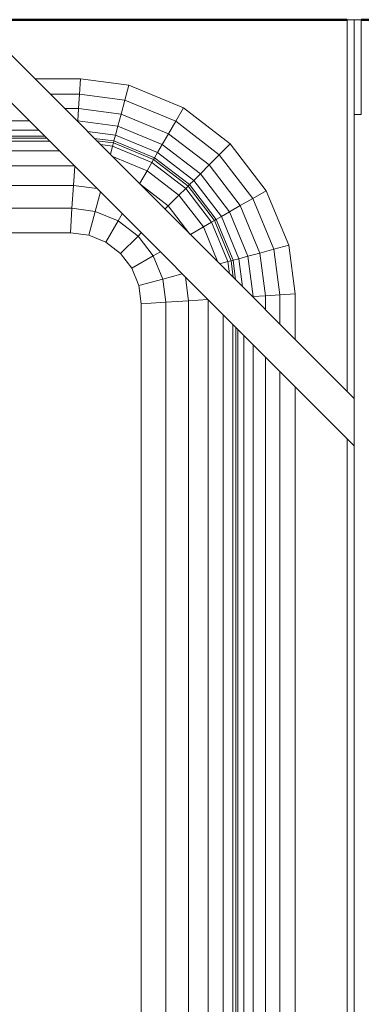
# Model space of a CAD drawing. Header units: millimetres. Extents: x -125 to 25178, y 4748 to 39091.
# Tile 25 of 118: x 12257 to 12401, y 37092 to 37508. Entities that reach past the tile are written whole.
import ezdxf

# ---------------------------------------------------------------- set-up
doc = ezdxf.new("R2010")
doc.units = ezdxf.units.MM
for name, color, linetype, lineweight in [('A-PART-____-MCUT', 2, 'Continuous', 50), ('A-PART-____-OTLN', 2, 'Continuous', 20), ('A-WALL-____-MCUT', 113, 'Continuous', 50), ('A-WALL-____-OTLN', 113, 'Continuous', 20), ('M-EQPM-____-OTLN', 50, 'Continuous', 20)]:
    doc.layers.add(name, color=color, linetype=linetype, lineweight=lineweight)

# ---------------------------------------------------------------- blocks, each defined once
blk = doc.blocks.new('Прямая форма - V line-612885-В_Этаж 03_Отопление')
at = {"layer": 'M-EQPM-____-OTLN', "color": 253}
for p, q in [((450, 270), (270, 450)), ((450, 290), (290, 450)), ((447, 293), (447, 450)), ((447, 450), (450, 450)), ((450, 450), (453, 450)), ((450, 450), (450, 290)), ((453, 450), (453, 410)), ((315, 425), (334.26, 425)), ((333.84, 418.53), (334.26, 425)), ((334.26, 425), (354.73, 422.3)), ((353.04, 416), (354.73, 422.3)), ((354.73, 422.3), (377.78, 412.76)), ((321.47, 418.53), (333.84, 418.53)), ((333.44, 412.5), (333.84, 418.53)), ((333.84, 418.53), (353.04, 416)), ((351.47, 410.13), (353.04, 416)), ((353.04, 416), (374.52, 407.11)), ((327.5, 412.5), (333.44, 412.5)), ((333.1, 407.32), (333.44, 412.5)), ((333.44, 412.5), (351.47, 410.13)), ((374.52, 407.11), (377.78, 412.76)), ((377.78, 412.76), (397.57, 397.57)), ((350.12, 405.08), (351.47, 410.13)), ((351.47, 410.13), (371.48, 401.84)), ((453, 410), (450, 410)), ((216, 407.32), (312.68, 407.32)), ((216, 403.35), (316.65, 403.35)), ((333.1, 407.32), (350.12, 405.08)), ((349.08, 401.21), (350.12, 405.08)), ((350.12, 405.08), (368.87, 397.32)), ((371.48, 401.84), (374.52, 407.11)), ((374.52, 407.11), (392.96, 392.96)), ((319.15, 400.85), (216, 400.85)), ((320, 400), (216, 400)), ((337.23, 402.77), (349.08, 401.21)), ((348.43, 398.78), (340.13, 399.87)), ((348.43, 398.78), (349.08, 401.21)), ((349.08, 401.21), (366.86, 393.85)), ((368.87, 397.32), (371.48, 401.84)), ((371.48, 401.84), (388.66, 388.66)), ((216, 398.64), (321.36, 398.64)), ((348.21, 397.95), (341.12, 398.88)), ((342.7, 397.3), (347.85, 396.62)), ((346.91, 393.09), (347.85, 396.62)), ((347.85, 396.62), (348.21, 397.95)), ((347.85, 396.62), (364.49, 389.73)), ((348.21, 397.95), (348.43, 398.78)), ((365.17, 390.92), (348.21, 397.95)), ((348.43, 398.78), (365.6, 391.66)), ((366.86, 393.85), (368.87, 397.32)), ((368.87, 397.32), (384.96, 384.96)), ((392.96, 392.96), (397.57, 397.57)), ((397.57, 397.57), (412.76, 377.78)), ((216, 394.64), (325.36, 394.64)), ((362.47, 386.24), (347.6, 392.4)), ((364.49, 389.73), (365.17, 390.92)), ((365.17, 390.92), (365.6, 391.66)), ((379.74, 379.74), (365.17, 390.92)), ((365.6, 391.66), (366.86, 393.85)), ((365.6, 391.66), (380.35, 380.35)), ((366.86, 393.85), (382.13, 382.13)), ((388.66, 388.66), (392.96, 392.96)), ((392.96, 392.96), (407.11, 374.52)), ((331.72, 388.28), (216, 388.28)), ((331.85, 388.15), (331.31, 380)), ((364.49, 389.73), (362.47, 386.24)), ((378.77, 378.77), (364.49, 389.73)), ((384.96, 384.96), (388.66, 388.66)), ((388.66, 388.66), (401.84, 371.48)), ((362.47, 386.24), (359.28, 380.72)), ((375.92, 375.92), (362.47, 386.24)), ((382.13, 382.13), (384.96, 384.96)), ((384.96, 384.96), (397.32, 368.87)), ((331.31, 380), (210.25, 380)), ((331.31, 380), (330.68, 370.35)), ((341.32, 378.68), (331.31, 380)), ((371.39, 371.39), (359.47, 380.53)), ((378.77, 378.77), (375.92, 375.92)), ((378.77, 378.77), (379.74, 379.74)), ((389.73, 364.49), (378.77, 378.77)), ((379.74, 379.74), (380.35, 380.35)), ((379.74, 379.74), (390.92, 365.17)), ((380.35, 380.35), (382.13, 382.13)), ((380.35, 380.35), (391.66, 365.6)), ((382.13, 382.13), (393.85, 366.86)), ((342.68, 377.32), (340.47, 369.06)), ((375.92, 375.92), (371.39, 371.39)), ((386.24, 362.47), (375.92, 375.92)), ((401.84, 371.48), (407.11, 374.52)), ((407.11, 374.52), (412.76, 377.78)), ((407.11, 374.52), (416, 353.04)), ((412.76, 377.78), (422.3, 354.73)), ((330.68, 370.35), (211.46, 370.35)), ((330.68, 370.35), (330, 360)), ((340.47, 369.06), (330.68, 370.35)), ((371.39, 371.39), (370, 370)), ((380.53, 359.47), (371.39, 371.39)), ((397.32, 368.87), (401.84, 371.48)), ((401.84, 371.48), (410.13, 351.47)), ((340.47, 369.06), (337.76, 358.98)), ((350.22, 365.02), (340.47, 369.06)), ((351.96, 368.04), (350.22, 365.02)), ((391.66, 365.6), (393.85, 366.86)), ((393.85, 366.86), (397.32, 368.87)), ((393.85, 366.86), (401.21, 349.08)), ((397.32, 368.87), (405.08, 350.12)), ((350.22, 365.02), (345, 355.98)), ((358.6, 358.6), (350.22, 365.02)), ((386.24, 362.47), (380.72, 359.28)), ((389.73, 364.49), (386.24, 362.47)), ((392.4, 347.6), (386.24, 362.47)), ((390.92, 365.17), (389.73, 364.49)), ((389.73, 364.49), (396.62, 347.85)), ((390.92, 365.17), (391.66, 365.6)), ((390.92, 365.17), (397.95, 348.21)), ((391.66, 365.6), (398.78, 348.43)), ((330, 360), (216.56, 360)), ((330, 360), (216.56, 360)), ((337.76, 358.98), (330, 360)), ((337.76, 358.98), (330, 360)), ((345, 355.98), (337.76, 358.98)), ((345, 355.98), (337.76, 358.98)), ((358.6, 358.6), (351.21, 351.21)), ((360, 360), (358.6, 358.6)), ((365.02, 350.22), (358.6, 358.6)), ((351.21, 351.21), (345, 355.98)), ((351.21, 351.21), (345, 355.98)), ((416, 353.04), (422.3, 354.73)), ((422.3, 354.73), (425, 334.26)), ((355.98, 345), (351.21, 351.21)), ((355.98, 345), (351.21, 351.21)), ((365.02, 350.22), (355.98, 345)), ((368.04, 351.96), (365.02, 350.22)), ((369.06, 340.47), (365.02, 350.22)), ((401.21, 349.08), (405.08, 350.12)), ((405.08, 350.12), (410.13, 351.47)), ((405.08, 350.12), (407.32, 333.1)), ((410.13, 351.47), (416, 353.04)), ((410.13, 351.47), (412.5, 333.44)), ((416, 353.04), (418.53, 333.84)), ((396.62, 347.85), (393.09, 346.91)), ((397.95, 348.21), (396.62, 347.85)), ((396.62, 347.85), (397.3, 342.7)), ((397.95, 348.21), (398.78, 348.43)), ((398.88, 341.12), (397.95, 348.21)), ((398.78, 348.43), (401.21, 349.08)), ((398.78, 348.43), (399.87, 340.13)), ((401.21, 349.08), (402.77, 337.23)), ((358.98, 337.76), (355.98, 345)), ((358.98, 337.76), (355.98, 345)), ((377.32, 342.68), (369.06, 340.47)), ((380, 331.31), (378.68, 341.32)), ((369.06, 340.47), (358.98, 337.76)), ((360, 330), (358.98, 337.76)), ((358.98, 337.76), (360, 330)), ((370.35, 330.68), (369.06, 340.47)), ((407.32, 333.1), (412.5, 333.44)), ((412.5, 333.44), (418.53, 333.84)), ((412.5, 333.44), (412.5, 327.5)), ((418.53, 333.84), (425, 334.26)), ((418.53, 333.84), (418.53, 321.47)), ((425, 334.26), (425, 315)), ((370.35, 330.68), (360, 330)), ((360, -330), (360, 330)), ((360, 330), (360, 0)), ((380, 331.31), (370.35, 330.68)), ((370.35, -330.68), (370.35, 330.68)), ((388.15, 331.85), (380, 331.31)), ((380, -331.31), (380, 331.31)), ((388.28, -331.85), (388.28, 331.72)), ((394.64, 325.36), (394.64, -332.27)), ((398.64, 321.36), (398.64, -332.53)), ((400, -332.62), (400, 320)), ((400.85, 319.15), (400.85, -332.68)), ((403.35, 316.65), (403.35, -332.84)), ((407.32, 312.68), (407.32, -333.1)), ((412.5, 307.5), (412.5, -333.44)), ((418.53, 301.47), (418.53, -333.84)), ((425, 295), (425, -334.26)), ((450, 290), (450, 270)), ((447, -447), (447, 273)), ((450, 270), (450, -447))]:
    blk.add_line(p, q, dxfattribs=at)
blk = doc.blocks.new('Прямая форма - FU - 054-612886-В_Этаж 03_Отопление')
blk.add_blockref('Прямая форма - V line-612885-В_Этаж 03_Отопление', (0, 0))
blk = doc.blocks.new('Прямая форма - Masonry Block - Structural-613614-В_Этаж 03_Отопление')
at = {"layer": 'A-WALL-____-MCUT', "color": 9}
for p, q in [((3177, 400), (2035.06, 400)), ((3340, 400), (3183, 400))]:
    blk.add_line(p, q, dxfattribs=at)
blk = doc.blocks.new('Прямая форма - SW - 004-613616-В_Этаж 03_Отопление')
blk.add_blockref('Прямая форма - Masonry Block - Structural-613614-В_Этаж 03_Отопление', (0, 0))
blk = doc.blocks.new('Family - Masonry Block - Structural-613622-В_Этаж 03_Отопление')
at = {"layer": 'A-PART-____-MCUT', "color": 9}
for p, q in [((3177, 400), (2035.06, 400)), ((3340, 400), (3183, 400))]:
    blk.add_line(p, q, dxfattribs=at)
blk = doc.blocks.new('V line_ifc_RVT-1-В_Этаж 03_Отопление')
at = {"layer": 'A-PART-____-OTLN', "color": 253, "lineweight": 20, "rotation": 180}
blk.add_blockref('Family - Masonry Block - Structural-613622-В_Этаж 03_Отопление', (31503.24, 37907.63), dxfattribs=at)
at = {"layer": 'A-WALL-____-OTLN', "color": 253, "lineweight": 20, "rotation": 180}
blk.add_blockref('Прямая форма - SW - 004-613616-В_Этаж 03_Отопление', (31503.24, 37907.63), dxfattribs=at)
at = {"layer": 'M-EQPM-____-OTLN', "color": 253, "lineweight": 20}
blk.add_blockref('Прямая форма - FU - 054-612886-В_Этаж 03_Отопление', (27873.24, 37057.63), dxfattribs=at)

msp = doc.modelspace()

# ---------------------------------------------------------------- block references
at = {"lineweight": 9}
msp.add_blockref('V line_ifc_RVT-1-В_Этаж 03_Отопление', (-15924.78, 0), dxfattribs=at)

doc.saveas('drawing.dxf')
